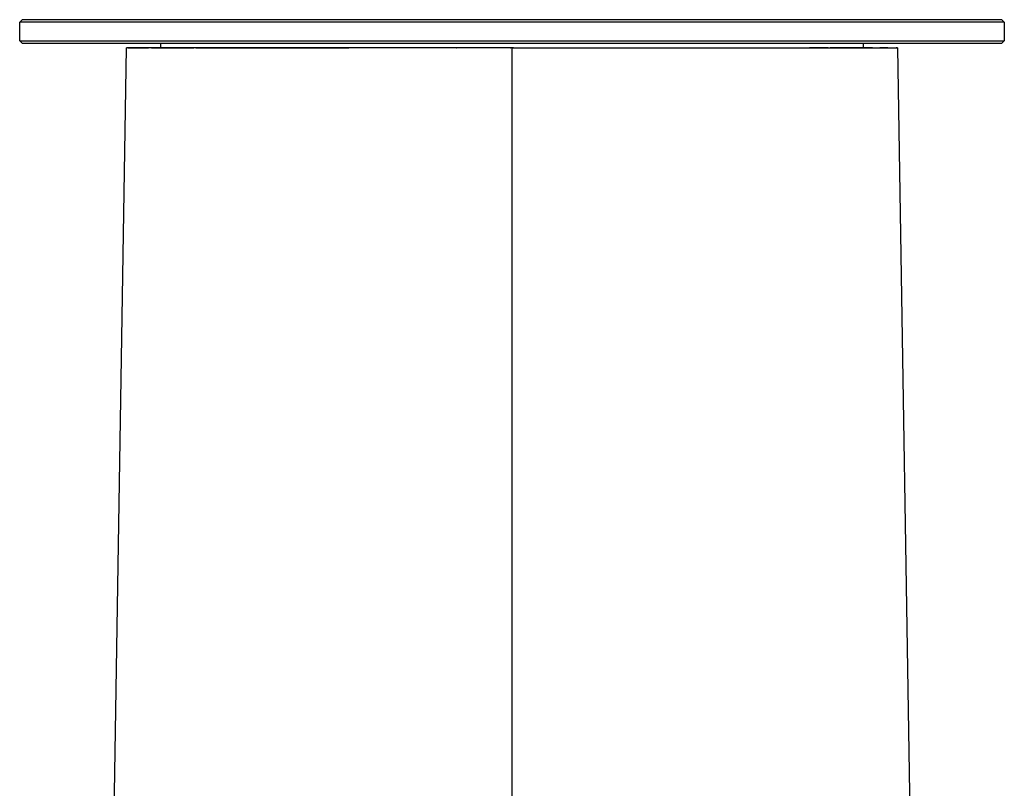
# Model space of a CAD drawing. Header units: millimetres. Extents: x 5000 to 6174, y 0 to 1267.
# Tile 6 of 6: x 5754 to 6174, y 939 to 1267. Entities that reach past the tile are written whole.
import ezdxf

# ---------------------------------------------------------------- set-up
doc = ezdxf.new("R2010")
doc.units = ezdxf.units.MM
doc.layers.add('Make2D$Sichtbar$Kurven', color=18, linetype='Continuous', true_color=0x000000)

msp = doc.modelspace()

# ---------------------------------------------------------------- linework, layer by layer
at = {"layer": 'Make2D$Sichtbar$Kurven', "color": 18, "lineweight": -3, "true_color": 0x000000}
for points in [[(5754.35, 1265.88), (5755.35, 1266.88)], [(5964.35, 1265.88), (5754.35, 1265.88), (5754.35, 1265.88)], [(5754.35, 1257.88), (5754.35, 1265.88)], [(5964.35, 1266.88), (5755.35, 1266.88), (5755.35, 1266.88)], [(6173.35, 1266.88), (5964.35, 1266.88)], [(6174.35, 1265.88), (5964.35, 1265.88)], [(6173.35, 1266.88), (6174.35, 1265.88)], [(6174.35, 1265.88), (6174.35, 1257.88)], [(5754.35, 1257.88), (5964.35, 1257.88)], [(5755.35, 1256.88), (5754.35, 1257.88)], [(5755.35, 1256.88), (5964.35, 1256.88)], [(5814.35, 1256.88), (5814.35, 1254.88)], [(5964.35, 1257.88), (6174.35, 1257.88), (6174.35, 1257.88)], [(5964.35, 1256.88), (6173.35, 1256.88), (6173.35, 1256.88)], [(6114.35, 1254.88), (6114.35, 1256.88)], [(6174.35, 1257.88), (6173.35, 1256.88)], [(5789.73, 618.88), (5799.85, 1254.88)], [(5800.01, 1254.88), (5800.01, 1254.88), (5799.88, 1254.88), (5799.88, 1254.88), (5799.87, 1254.88), (5799.87, 1254.88), (5799.86, 1254.88), (5799.86, 1254.88), (5799.85, 1254.88)], [(5803.74, 1254.88), (5803.74, 1254.88), (5803.73, 1254.88), (5799.85, 1254.88)], [(5800.45, 1254.87), (5800.01, 1254.88)], [(5800.45, 1254.87), (5800.45, 1254.87), (5800.45, 1254.87), (5800.45, 1254.87), (5800.45, 1254.87), (5800.45, 1254.87), (5800.45, 1254.87), (5800.45, 1254.87), (5800.45, 1254.87), (5800.45, 1254.87), (5800.45, 1254.87), (5800.45, 1254.87), (5800.45, 1254.87), (5800.45, 1254.87), (5800.45, 1254.87), (5800.45, 1254.87), (5800.45, 1254.87), (5800.45, 1254.87), (5800.45, 1254.87), (5800.45, 1254.87), (5800.45, 1254.87), (5800.45, 1254.87), (5800.45, 1254.87), (5800.45, 1254.87), (5800.45, 1254.87), (5800.45, 1254.87), (5800.45, 1254.87), (5800.45, 1254.87), (5800.45, 1254.87), (5800.45, 1254.87), (5800.45, 1254.87), (5800.45, 1254.87), (5800.45, 1254.87), (5800.45, 1254.87), (5800.45, 1254.87), (5800.45, 1254.87), (5800.45, 1254.87), (5800.45, 1254.87), (5800.45, 1254.87), (5800.45, 1254.87), (5800.45, 1254.87), (5800.45, 1254.87), (5800.45, 1254.87), (5800.45, 1254.87), (5800.45, 1254.87), (5800.45, 1254.87), (5800.45, 1254.87), (5800.45, 1254.87), (5800.45, 1254.87), (5800.45, 1254.87), (5800.45, 1254.87), (5800.45, 1254.87), (5800.45, 1254.87), (5800.45, 1254.87), (5800.45, 1254.87), (5800.45, 1254.87), (5800.45, 1254.87), (5800.45, 1254.87), (5800.45, 1254.87), (5800.45, 1254.87), (5800.45, 1254.87), (5800.45, 1254.87), (5800.45, 1254.87), (5800.45, 1254.87), (5800.45, 1254.87), (5800.45, 1254.87), (5800.45, 1254.87), (5800.45, 1254.87), (5800.45, 1254.87), (5800.45, 1254.87), (5800.45, 1254.87), (5800.45, 1254.87), (5800.45, 1254.87), (5800.45, 1254.87), (5800.45, 1254.87), (5800.45, 1254.87)], [(5800.45, 1254.87), (5800.45, 1254.87), (5800.45, 1254.87), (5800.45, 1254.87), (5800.45, 1254.87), (5800.45, 1254.87), (5800.45, 1254.87), (5800.45, 1254.87), (5800.45, 1254.87), (5800.45, 1254.87), (5800.45, 1254.87), (5800.45, 1254.87), (5800.45, 1254.87), (5800.45, 1254.87), (5800.45, 1254.87), (5800.45, 1254.87), (5800.45, 1254.87), (5800.45, 1254.87), (5800.45, 1254.87)], [(5804.33, 1254.86), (5800.57, 1254.87), (5800.52, 1254.87), (5800.48, 1254.87), (5800.45, 1254.87)], [(5800.45, 1254.87), (5800.45, 1254.87), (5800.45, 1254.87), (5800.45, 1254.87), (5800.45, 1254.87), (5800.45, 1254.87), (5800.48, 1254.87), (5800.52, 1254.87), (5800.57, 1254.87), (5800.72, 1254.87), (5803.68, 1254.87), (5803.79, 1254.87), (5804.28, 1254.87), (5804.33, 1254.87), (5804.33, 1254.87), (5804.33, 1254.87), (5804.34, 1254.87), (5804.34, 1254.87), (5804.34, 1254.87), (5804.34, 1254.87), (5804.34, 1254.87), (5804.34, 1254.87), (5804.34, 1254.87), (5804.34, 1254.87), (5804.34, 1254.87), (5804.34, 1254.87), (5804.34, 1254.87), (5804.34, 1254.87), (5804.34, 1254.87), (5804.34, 1254.87), (5804.34, 1254.87), (5804.34, 1254.87), (5804.34, 1254.87), (5804.34, 1254.87), (5804.34, 1254.87), (5804.34, 1254.87), (5804.34, 1254.87), (5804.34, 1254.87), (5804.34, 1254.87), (5804.34, 1254.87), (5804.34, 1254.87), (5804.34, 1254.87), (5804.34, 1254.87), (5804.34, 1254.87), (5804.34, 1254.87), (5804.34, 1254.87), (5804.34, 1254.87), (5804.34, 1254.87), (5804.34, 1254.87), (5804.34, 1254.87), (5804.34, 1254.87), (5804.34, 1254.87), (5804.34, 1254.87), (5804.34, 1254.87), (5804.34, 1254.87), (5804.34, 1254.87)], [(5803.79, 1254.88), (5803.79, 1254.88), (5803.75, 1254.88), (5803.74, 1254.88), (5803.74, 1254.88)], [(5803.78, 1254.88), (5803.78, 1254.88), (5803.78, 1254.88), (5804.33, 1254.86)], [(5803.79, 1254.88), (5803.8, 1254.88)], [(5803.79, 1254.88), (5803.79, 1254.88)], [(5803.79, 1254.88), (5803.79, 1254.88)], [(5803.8, 1254.88), (5803.81, 1254.88)], [(5809.33, 1254.88), (5803.8, 1254.88)], [(5803.85, 1254.88), (5803.86, 1254.88), (5803.91, 1254.88), (5803.93, 1254.88), (5803.94, 1254.88), (5803.94, 1254.88)], [(5803.94, 1254.88), (5803.94, 1254.88), (5803.88, 1254.88)], [(5804.34, 1254.86), (5803.94, 1254.87)], [(5803.95, 1254.88), (5804.15, 1254.88), (5804.19, 1254.88), (5804.37, 1254.88)], [(5803.95, 1254.88), (5809.33, 1254.88)], [(5804.33, 1254.86), (5804.33, 1254.86), (5804.33, 1254.86), (5804.33, 1254.86), (5804.33, 1254.86), (5804.33, 1254.86), (5804.33, 1254.86), (5804.33, 1254.86), (5804.33, 1254.86), (5804.33, 1254.86), (5804.33, 1254.86), (5804.33, 1254.86), (5804.33, 1254.86), (5804.33, 1254.86), (5804.33, 1254.86), (5804.33, 1254.86), (5804.33, 1254.86), (5804.33, 1254.86), (5804.33, 1254.86), (5804.33, 1254.86), (5804.33, 1254.86), (5804.33, 1254.86), (5804.33, 1254.86), (5804.33, 1254.86), (5804.33, 1254.86), (5804.33, 1254.86), (5804.33, 1254.86), (5804.33, 1254.86), (5804.33, 1254.86), (5804.33, 1254.86), (5804.33, 1254.86), (5804.33, 1254.86), (5804.33, 1254.86), (5804.33, 1254.86), (5804.33, 1254.86), (5804.33, 1254.86), (5804.33, 1254.86), (5804.33, 1254.86), (5804.33, 1254.86), (5804.33, 1254.86), (5804.33, 1254.86), (5804.33, 1254.86), (5804.33, 1254.86), (5804.33, 1254.86), (5804.33, 1254.86), (5804.33, 1254.86), (5804.33, 1254.86), (5804.33, 1254.86), (5804.33, 1254.86), (5804.33, 1254.86), (5804.33, 1254.86), (5804.33, 1254.86), (5804.33, 1254.86), (5804.33, 1254.86), (5804.33, 1254.86), (5804.33, 1254.86), (5804.33, 1254.86), (5804.33, 1254.86), (5804.33, 1254.86), (5804.33, 1254.86), (5804.33, 1254.86), (5804.33, 1254.86), (5804.33, 1254.86), (5804.33, 1254.86), (5804.33, 1254.86), (5804.33, 1254.86), (5804.33, 1254.86), (5804.33, 1254.86), (5804.33, 1254.86), (5804.33, 1254.86), (5804.33, 1254.86), (5804.33, 1254.86), (5804.33, 1254.86), (5804.33, 1254.86), (5804.33, 1254.86), (5804.33, 1254.86), (5804.33, 1254.86), (5804.33, 1254.86), (5804.33, 1254.86), (5804.33, 1254.86), (5804.33, 1254.86), (5804.33, 1254.86), (5804.33, 1254.86), (5804.33, 1254.86), (5804.33, 1254.86), (5804.33, 1254.86), (5804.33, 1254.86), (5804.33, 1254.86), (5804.33, 1254.86)], [(5804.34, 1254.86), (5804.34, 1254.86), (5804.34, 1254.86), (5804.33, 1254.86), (5804.33, 1254.86), (5804.33, 1254.86), (5804.33, 1254.86), (5804.33, 1254.86), (5804.33, 1254.86)], [(5804.34, 1254.88), (5804.34, 1254.88), (5804.34, 1254.88), (5804.34, 1254.88), (5804.34, 1254.88), (5804.34, 1254.88), (5804.34, 1254.88), (5804.34, 1254.88), (5804.34, 1254.88), (5804.35, 1254.88), (5804.35, 1254.88), (5804.36, 1254.88)], [(5804.34, 1254.86), (5804.34, 1254.86), (5804.34, 1254.86)], [(5811.8, 1254.85), (5811.69, 1254.85), (5811.54, 1254.85), (5810.75, 1254.85), (5810.32, 1254.85), (5804.38, 1254.86), (5804.35, 1254.86), (5804.34, 1254.86), (5804.34, 1254.86)], [(5804.34, 1254.86), (5804.34, 1254.86), (5804.34, 1254.86), (5804.34, 1254.86), (5804.34, 1254.86), (5804.34, 1254.86), (5804.34, 1254.86), (5804.34, 1254.86), (5804.34, 1254.86), (5804.34, 1254.86), (5804.34, 1254.86), (5804.34, 1254.86), (5804.34, 1254.86), (5804.34, 1254.86), (5804.34, 1254.86), (5804.34, 1254.86), (5804.34, 1254.86), (5804.34, 1254.86), (5804.34, 1254.86), (5804.34, 1254.86), (5804.34, 1254.86), (5804.34, 1254.86), (5804.34, 1254.86), (5804.34, 1254.86), (5804.34, 1254.86), (5804.34, 1254.86), (5804.34, 1254.86), (5804.34, 1254.86), (5804.34, 1254.86), (5804.34, 1254.86), (5804.34, 1254.86), (5804.34, 1254.86), (5804.34, 1254.86), (5804.34, 1254.86), (5804.34, 1254.86)], [(5804.36, 1254.88), (5804.36, 1254.88), (5804.35, 1254.88), (5804.35, 1254.88), (5804.35, 1254.88), (5804.35, 1254.88), (5804.35, 1254.88), (5804.35, 1254.88), (5804.35, 1254.88), (5804.35, 1254.88), (5804.35, 1254.88), (5804.35, 1254.88), (5804.35, 1254.88), (5804.35, 1254.88), (5804.35, 1254.88), (5804.35, 1254.88), (5804.35, 1254.88), (5804.35, 1254.88), (5804.35, 1254.88), (5804.35, 1254.88), (5804.35, 1254.88), (5804.35, 1254.88), (5804.35, 1254.88), (5804.35, 1254.88), (5804.35, 1254.88), (5804.35, 1254.88), (5804.35, 1254.88), (5804.35, 1254.88), (5804.35, 1254.88), (5804.35, 1254.88), (5804.35, 1254.88), (5804.35, 1254.88), (5804.35, 1254.88), (5804.35, 1254.88), (5804.35, 1254.88), (5804.35, 1254.88), (5804.35, 1254.88), (5804.35, 1254.88), (5804.35, 1254.88), (5804.35, 1254.88), (5804.35, 1254.88), (5804.35, 1254.88), (5804.35, 1254.88), (5804.35, 1254.88), (5804.35, 1254.88), (5804.35, 1254.88), (5804.35, 1254.88), (5804.35, 1254.88), (5804.35, 1254.88), (5804.35, 1254.88), (5804.35, 1254.88), (5804.35, 1254.88), (5804.35, 1254.88), (5804.35, 1254.88), (5804.35, 1254.88), (5804.35, 1254.88), (5804.35, 1254.88), (5804.35, 1254.88), (5804.35, 1254.88), (5804.35, 1254.88), (5804.35, 1254.88), (5804.35, 1254.88), (5804.35, 1254.88), (5804.35, 1254.88), (5804.35, 1254.88), (5804.35, 1254.88), (5804.35, 1254.88), (5804.35, 1254.88), (5804.35, 1254.88), (5804.35, 1254.88), (5804.35, 1254.88), (5804.35, 1254.88), (5804.35, 1254.88), (5804.35, 1254.88), (5804.35, 1254.88), (5804.35, 1254.88), (5804.35, 1254.88), (5804.35, 1254.88), (5804.35, 1254.88), (5804.35, 1254.88), (5804.35, 1254.88), (5804.35, 1254.88), (5804.35, 1254.88), (5804.35, 1254.88), (5804.35, 1254.88), (5804.35, 1254.88), (5804.35, 1254.88), (5804.35, 1254.88), (5804.35, 1254.88), (5804.35, 1254.88), (5804.35, 1254.88), (5804.35, 1254.88)], [(5804.37, 1254.88), (5804.46, 1254.88), (5804.78, 1254.88), (5807.4, 1254.88), (5807.4, 1254.88)], [(5810.04, 1254.88), (5809.33, 1254.88)], [(5822.57, 1254.88), (5822.57, 1254.88), (5822.55, 1254.88), (5810.04, 1254.88)], [(5810.59, 1254.88), (5822.45, 1254.88), (5822.73, 1254.88), (5823.12, 1254.88), (5823.12, 1254.88), (5823.12, 1254.88), (5823.12, 1254.88), (5823.12, 1254.88), (5823.12, 1254.88), (5823.12, 1254.88), (5823.12, 1254.88), (5823.12, 1254.88), (5823.12, 1254.88), (5823.12, 1254.88), (5823.12, 1254.88), (5823.12, 1254.88), (5823.12, 1254.88), (5823.12, 1254.88), (5823.12, 1254.88), (5823.12, 1254.88), (5823.12, 1254.88), (5823.12, 1254.88), (5823.12, 1254.88), (5823.12, 1254.88), (5823.12, 1254.88), (5823.12, 1254.88), (5823.12, 1254.88), (5823.12, 1254.88), (5823.12, 1254.88), (5823.12, 1254.88), (5823.12, 1254.88), (5823.12, 1254.88), (5823.12, 1254.88), (5823.12, 1254.88), (5823.12, 1254.88), (5823.12, 1254.88), (5823.12, 1254.88), (5823.12, 1254.88), (5823.12, 1254.88), (5823.12, 1254.88), (5823.12, 1254.88), (5823.12, 1254.88), (5823.12, 1254.88), (5823.12, 1254.88), (5823.12, 1254.88), (5823.12, 1254.88), (5823.12, 1254.88), (5823.12, 1254.88), (5823.12, 1254.88), (5823.12, 1254.88), (5823.12, 1254.88), (5823.12, 1254.88), (5823.12, 1254.88), (5823.12, 1254.88), (5823.12, 1254.88), (5823.12, 1254.88), (5823.12, 1254.88), (5823.12, 1254.88), (5823.12, 1254.88), (5823.12, 1254.88), (5823.12, 1254.88), (5823.12, 1254.88), (5823.12, 1254.88), (5823.12, 1254.88), (5823.12, 1254.88), (5823.12, 1254.88), (5823.12, 1254.88), (5823.12, 1254.88), (5823.12, 1254.88), (5823.12, 1254.88), (5823.12, 1254.88), (5823.12, 1254.88), (5823.12, 1254.88), (5823.12, 1254.88), (5823.12, 1254.88), (5823.12, 1254.88), (5823.12, 1254.88), (5823.12, 1254.88), (5823.12, 1254.88), (5823.12, 1254.88), (5823.12, 1254.88), (5823.12, 1254.88), (5823.12, 1254.88), (5823.12, 1254.88), (5823.12, 1254.88), (5823.12, 1254.88), (5823.12, 1254.88), (5823.12, 1254.88), (5823.12, 1254.88), (5823.12, 1254.88), (5823.12, 1254.88), (5823.12, 1254.88), (5823.12, 1254.88), (5823.12, 1254.88), (5823.12, 1254.88), (5823.12, 1254.88), (5823.12, 1254.88), (5823.12, 1254.88), (5823.12, 1254.88), (5823.12, 1254.88), (5823.12, 1254.88), (5823.12, 1254.88), (5823.12, 1254.88), (5823.12, 1254.88), (5823.12, 1254.88)], [(5811.43, 1254.88), (5811.43, 1254.88), (5811.45, 1254.88)], [(5811.47, 1254.88), (5811.96, 1254.85)], [(5811.54, 1254.88), (5811.55, 1254.88), (5811.55, 1254.88), (5811.59, 1254.87)], [(5811.7, 1254.86), (5811.54, 1254.87)], [(5811.63, 1254.87), (5811.62, 1254.87), (5811.62, 1254.87), (5811.59, 1254.87)], [(5811.8, 1254.85), (5811.7, 1254.86)], [(5811.96, 1254.85), (5811.96, 1254.85), (5811.96, 1254.85), (5811.96, 1254.85), (5811.96, 1254.85), (5811.96, 1254.85), (5811.96, 1254.85), (5811.96, 1254.85), (5811.96, 1254.85), (5811.96, 1254.85), (5811.96, 1254.85), (5811.96, 1254.85), (5811.96, 1254.85), (5811.96, 1254.85), (5811.96, 1254.85), (5811.96, 1254.85), (5811.96, 1254.85), (5811.96, 1254.85), (5811.96, 1254.85), (5811.96, 1254.85), (5811.96, 1254.85), (5811.96, 1254.85), (5811.96, 1254.85), (5811.96, 1254.85), (5811.96, 1254.85), (5811.96, 1254.85), (5811.96, 1254.85), (5811.96, 1254.85), (5811.96, 1254.85), (5811.96, 1254.85), (5811.96, 1254.85), (5811.96, 1254.85), (5811.96, 1254.85), (5811.96, 1254.85), (5811.96, 1254.85), (5811.96, 1254.85), (5811.96, 1254.85), (5811.96, 1254.85), (5811.96, 1254.85), (5811.96, 1254.85), (5811.96, 1254.85), (5811.96, 1254.85), (5811.96, 1254.85), (5811.96, 1254.85), (5811.96, 1254.85), (5811.96, 1254.85), (5811.96, 1254.85), (5811.96, 1254.85), (5811.96, 1254.85), (5811.96, 1254.85), (5811.96, 1254.85), (5811.96, 1254.85), (5811.96, 1254.85), (5811.96, 1254.85), (5811.96, 1254.85), (5811.96, 1254.85), (5811.96, 1254.85), (5811.96, 1254.85), (5811.96, 1254.85), (5811.96, 1254.85), (5811.96, 1254.85), (5811.96, 1254.85), (5811.96, 1254.85), (5811.96, 1254.85), (5811.96, 1254.85), (5811.96, 1254.85), (5811.96, 1254.85), (5811.96, 1254.85), (5811.96, 1254.85), (5811.96, 1254.85), (5811.96, 1254.85), (5811.96, 1254.85), (5811.96, 1254.85), (5811.96, 1254.85), (5811.96, 1254.85), (5811.96, 1254.85), (5811.96, 1254.85), (5811.96, 1254.85), (5811.96, 1254.85), (5811.96, 1254.85), (5811.96, 1254.85), (5811.96, 1254.85), (5811.96, 1254.85), (5811.96, 1254.85), (5811.96, 1254.85), (5811.96, 1254.85), (5811.96, 1254.85), (5811.96, 1254.85), (5811.96, 1254.85), (5811.96, 1254.85), (5811.96, 1254.85), (5811.96, 1254.85), (5811.96, 1254.85), (5811.96, 1254.85), (5811.96, 1254.85), (5811.96, 1254.85), (5811.96, 1254.85), (5811.96, 1254.85), (5811.96, 1254.85), (5811.96, 1254.85), (5811.96, 1254.85), (5811.96, 1254.85), (5811.96, 1254.85), (5811.96, 1254.85), (5811.96, 1254.85)], [(5822.6, 1254.88), (5822.6, 1254.88), (5822.58, 1254.88), (5822.58, 1254.88), (5822.57, 1254.88)], [(5822.57, 1254.88), (5822.57, 1254.88)], [(5822.57, 1254.88), (5822.57, 1254.88)], [(5822.6, 1254.88), (5822.6, 1254.88)], [(5828.59, 1254.88), (5822.66, 1254.88), (5822.66, 1254.88), (5822.65, 1254.88), (5822.65, 1254.88), (5822.62, 1254.88), (5822.6, 1254.88)], [(5822.7, 1254.88), (5823.15, 1254.89)], [(5823.12, 1254.88), (5823.13, 1254.88), (5823.14, 1254.88), (5823.15, 1254.89)], [(5823.15, 1254.89), (5828.59, 1254.88)], [(5823.15, 1254.89), (5823.15, 1254.89), (5823.15, 1254.89), (5823.15, 1254.89), (5823.15, 1254.89), (5823.15, 1254.89), (5823.15, 1254.89), (5823.15, 1254.89), (5823.15, 1254.89), (5823.15, 1254.89), (5823.15, 1254.89), (5823.15, 1254.89), (5823.15, 1254.89), (5823.15, 1254.89), (5823.15, 1254.89), (5823.15, 1254.89), (5823.15, 1254.89), (5823.15, 1254.89), (5823.15, 1254.89), (5823.15, 1254.89), (5823.15, 1254.89), (5823.15, 1254.89), (5823.15, 1254.89), (5823.15, 1254.89), (5823.15, 1254.89), (5823.15, 1254.89), (5823.15, 1254.89), (5823.15, 1254.89), (5823.15, 1254.89), (5823.15, 1254.89), (5823.15, 1254.89), (5823.15, 1254.89), (5823.15, 1254.89), (5823.15, 1254.89), (5823.15, 1254.89), (5823.15, 1254.89), (5823.15, 1254.89), (5823.15, 1254.89), (5823.15, 1254.89), (5823.15, 1254.89), (5823.15, 1254.89), (5823.15, 1254.89), (5823.15, 1254.89), (5823.15, 1254.89), (5823.15, 1254.89), (5823.15, 1254.89), (5823.15, 1254.89), (5823.15, 1254.89), (5823.15, 1254.89), (5823.15, 1254.89), (5823.15, 1254.89), (5823.15, 1254.89), (5823.15, 1254.89), (5823.15, 1254.89), (5823.15, 1254.89), (5823.15, 1254.89), (5823.15, 1254.89), (5823.15, 1254.89), (5823.15, 1254.89), (5823.15, 1254.89), (5823.15, 1254.89), (5823.15, 1254.89), (5823.15, 1254.89), (5823.15, 1254.89), (5823.15, 1254.89), (5823.15, 1254.89), (5823.15, 1254.89), (5823.15, 1254.89), (5823.15, 1254.89), (5823.15, 1254.89), (5823.15, 1254.89), (5823.15, 1254.89), (5823.15, 1254.89), (5823.15, 1254.89), (5823.15, 1254.89), (5823.15, 1254.89), (5823.15, 1254.89), (5823.15, 1254.89), (5823.15, 1254.89), (5823.15, 1254.89), (5823.15, 1254.89), (5823.15, 1254.89), (5823.15, 1254.89), (5823.15, 1254.89), (5823.15, 1254.89), (5823.15, 1254.89), (5823.15, 1254.89), (5823.15, 1254.89), (5823.15, 1254.89), (5823.15, 1254.89), (5823.15, 1254.89), (5823.15, 1254.89), (5823.15, 1254.89), (5823.15, 1254.89), (5823.15, 1254.89), (5823.15, 1254.89), (5823.15, 1254.89), (5823.15, 1254.89), (5823.15, 1254.89), (5823.15, 1254.89), (5823.15, 1254.89), (5823.15, 1254.89), (5823.15, 1254.89), (5823.15, 1254.89)], [(5964.35, 1254.88), (5940.54, 1254.88), (5940.53, 1254.88), (5940.42, 1254.88), (5940.41, 1254.88), (5940.41, 1254.88), (5894.63, 1254.88), (5894.63, 1254.88), (5894.62, 1254.88), (5894.59, 1254.88), (5894.45, 1254.88), (5894.44, 1254.88), (5894.4, 1254.88), (5854.08, 1254.88), (5854.08, 1254.88), (5854.07, 1254.88), (5854.06, 1254.88), (5853.97, 1254.88), (5853.96, 1254.88), (5853.96, 1254.88), (5836.99, 1254.88), (5836.98, 1254.88), (5836.98, 1254.88), (5836.97, 1254.88), (5836.97, 1254.88), (5836.96, 1254.88), (5836.91, 1254.88), (5836.91, 1254.88), (5836.91, 1254.88), (5836.9, 1254.88), (5828.59, 1254.88)], [(5829.51, 1254.88), (5837.28, 1254.87), (5837.38, 1254.87), (5837.38, 1254.87)], [(5836.98, 1254.87), (5836.99, 1254.87)], [(5836.99, 1254.87), (5836.99, 1254.87)], [(5837.02, 1254.87), (5837.05, 1254.86)], [(5837.24, 1254.84), (5837.1, 1254.86), (5837.1, 1254.86), (5837.06, 1254.86)], [(5837.15, 1254.86), (5837.16, 1254.86), (5837.16, 1254.86), (5837.26, 1254.85)], [(5837.38, 1254.87), (5837.38, 1254.87), (5837.38, 1254.87), (5837.38, 1254.87), (5837.38, 1254.87), (5837.38, 1254.87), (5837.38, 1254.87), (5837.38, 1254.87), (5837.38, 1254.87), (5837.38, 1254.87), (5837.38, 1254.87), (5837.38, 1254.87), (5837.38, 1254.87), (5837.38, 1254.87), (5837.38, 1254.87), (5837.38, 1254.87), (5837.38, 1254.87), (5837.38, 1254.87), (5837.38, 1254.87), (5837.38, 1254.87), (5837.38, 1254.87), (5837.38, 1254.87), (5837.38, 1254.87), (5837.38, 1254.87), (5837.38, 1254.87), (5837.38, 1254.87), (5837.38, 1254.87), (5837.38, 1254.87), (5837.38, 1254.87), (5837.38, 1254.87), (5837.38, 1254.87), (5837.38, 1254.87), (5837.38, 1254.87), (5837.38, 1254.87), (5837.38, 1254.87), (5837.38, 1254.87), (5837.38, 1254.87), (5837.38, 1254.87), (5837.38, 1254.87), (5837.38, 1254.87), (5837.38, 1254.87), (5837.38, 1254.87), (5837.38, 1254.87)], [(5837.38, 1254.87), (5837.41, 1254.87)], [(5837.41, 1254.87), (5837.58, 1254.87), (5837.97, 1254.87), (5854.15, 1254.86), (5854.34, 1254.86), (5854.36, 1254.86)], [(5854.06, 1254.88), (5854.06, 1254.88)], [(5854.14, 1254.87), (5854.08, 1254.88)], [(5854.15, 1254.87), (5854.15, 1254.87)], [(5854.16, 1254.87), (5854.16, 1254.87), (5854.19, 1254.87), (5854.35, 1254.86)], [(5854.17, 1254.88), (5854.3, 1254.87), (5854.34, 1254.87), (5854.41, 1254.86)], [(5854.39, 1254.86), (5854.37, 1254.86)], [(5854.41, 1254.86), (5854.66, 1254.86), (5855.38, 1254.86), (5855.67, 1254.86), (5856.01, 1254.86), (5893.41, 1254.85), (5893.73, 1254.85), (5893.99, 1254.85), (5894.6, 1254.85), (5894.72, 1254.85), (5894.75, 1254.85)], [(5894.77, 1254.86), (5894.73, 1254.87)], [(5894.75, 1254.85), (5894.81, 1254.86)], [(5894.75, 1254.85), (5894.75, 1254.85), (5894.75, 1254.85), (5894.75, 1254.85), (5894.75, 1254.85), (5894.75, 1254.85), (5894.75, 1254.85), (5894.75, 1254.85), (5894.75, 1254.85)], [(5894.77, 1254.86), (5894.82, 1254.86)], [(5894.81, 1254.86), (5894.81, 1254.86)], [(5894.82, 1254.86), (5894.82, 1254.86)], [(5940.48, 1254.87), (5940.56, 1254.85), (5940.56, 1254.85)], [(5940.56, 1254.85), (5940.61, 1254.85)], [(5940.58, 1254.87), (5940.6, 1254.86)], [(5940.61, 1254.85), (5940.61, 1254.85), (5940.61, 1254.85), (5940.61, 1254.85), (5940.61, 1254.85), (5940.61, 1254.85), (5940.61, 1254.85), (5940.61, 1254.85), (5940.61, 1254.85), (5940.61, 1254.85), (5940.61, 1254.85), (5940.61, 1254.85), (5940.61, 1254.85), (5940.61, 1254.85), (5940.61, 1254.85), (5940.61, 1254.85), (5940.61, 1254.85), (5940.61, 1254.85), (5940.61, 1254.85), (5940.61, 1254.85), (5940.61, 1254.85), (5940.61, 1254.85), (5940.61, 1254.85), (5940.61, 1254.85), (5940.61, 1254.85), (5940.61, 1254.85), (5940.61, 1254.85), (5940.61, 1254.85), (5940.61, 1254.85), (5940.61, 1254.85), (5940.61, 1254.85), (5940.61, 1254.85), (5940.61, 1254.85), (5940.61, 1254.85), (5940.61, 1254.85), (5940.61, 1254.85), (5940.61, 1254.85), (5940.61, 1254.85), (5940.61, 1254.85), (5940.61, 1254.85), (5940.61, 1254.85), (5940.61, 1254.85), (5940.61, 1254.85), (5940.61, 1254.85), (5940.61, 1254.85), (5940.61, 1254.85), (5940.61, 1254.85), (5940.61, 1254.85), (5940.61, 1254.85), (5940.61, 1254.85), (5940.61, 1254.85), (5940.61, 1254.85), (5940.61, 1254.85), (5940.61, 1254.85)], [(5940.61, 1254.85), (5940.61, 1254.85), (5940.61, 1254.85), (5940.61, 1254.85), (5940.61, 1254.85), (5940.61, 1254.85), (5940.61, 1254.85), (5940.61, 1254.85), (5940.61, 1254.85), (5940.61, 1254.85), (5940.61, 1254.85), (5940.61, 1254.85), (5940.61, 1254.85), (5940.61, 1254.85), (5940.61, 1254.85), (5940.61, 1254.85), (5940.61, 1254.85), (5940.61, 1254.85), (5940.61, 1254.85), (5940.61, 1254.85), (5940.61, 1254.85), (5940.61, 1254.85), (5940.61, 1254.85), (5940.61, 1254.85), (5940.61, 1254.85), (5940.61, 1254.85), (5940.61, 1254.85), (5940.61, 1254.85), (5940.61, 1254.85), (5940.61, 1254.85), (5940.61, 1254.85), (5940.61, 1254.85), (5940.61, 1254.85), (5940.61, 1254.85), (5940.61, 1254.85), (5940.61, 1254.85)], [(5963.59, 1254.85), (5963.59, 1254.85), (5963.6, 1254.85), (5963.6, 1254.85), (5963.6, 1254.85), (5963.6, 1254.85), (5963.6, 1254.85), (5963.6, 1254.85), (5963.6, 1254.85), (5963.6, 1254.85), (5963.6, 1254.85), (5963.6, 1254.85), (5963.6, 1254.85), (5963.6, 1254.85), (5963.6, 1254.85), (5963.61, 1254.85), (5963.61, 1254.85), (5963.61, 1254.85), (5963.61, 1254.85), (5963.61, 1254.85), (5963.61, 1254.85), (5963.61, 1254.85), (5963.61, 1254.85), (5963.61, 1254.85), (5963.62, 1254.85), (5963.62, 1254.85), (5963.67, 1254.86), (5963.69, 1254.86), (5963.7, 1254.86), (5963.71, 1254.87), (5963.72, 1254.87), (5963.72, 1254.87), (5963.73, 1254.87), (5963.73, 1254.87), (5963.73, 1254.87), (5963.73, 1254.87), (5963.74, 1254.87), (5963.74, 1254.87), (5963.74, 1254.87), (5963.74, 1254.87), (5963.74, 1254.87), (5963.74, 1254.88), (5963.74, 1254.88), (5963.74, 1254.88), (5963.75, 1254.88), (5963.75, 1254.88), (5963.75, 1254.88), (5963.75, 1254.88), (5963.75, 1254.88), (5963.75, 1254.88), (5963.75, 1254.88), (5963.75, 1254.88), (5963.75, 1254.88), (5963.75, 1254.88), (5963.75, 1254.88), (5963.75, 1254.88), (5963.75, 1254.88), (5963.75, 1254.88), (5963.75, 1254.88), (5963.75, 1254.88), (5963.75, 1254.88), (5963.75, 1254.88), (5963.75, 1254.88), (5963.75, 1254.88), (5963.75, 1254.88), (5963.75, 1254.88), (5963.75, 1254.88), (5963.75, 1254.88), (5963.75, 1254.88), (5963.75, 1254.88), (5963.75, 1254.88), (5963.75, 1254.88), (5963.75, 1254.88), (5963.75, 1254.88), (5963.75, 1254.88), (5963.75, 1254.88), (5963.75, 1254.88), (5963.75, 1254.88), (5963.75, 1254.88), (5963.75, 1254.88), (5963.75, 1254.88), (5963.75, 1254.88), (5963.75, 1254.88), (5963.75, 1254.88), (5963.75, 1254.88)], [(5963.7, 1254.86), (5963.7, 1254.86), (5963.7, 1254.86), (5963.7, 1254.86), (5963.7, 1254.86), (5963.69, 1254.86), (5963.65, 1254.85), (5963.59, 1254.85)], [(5964.35, 1254.88), (5964.29, 1254.88), (5964.22, 1254.88), (5964.13, 1254.87), (5964.03, 1254.86), (5963.93, 1254.85), (5963.82, 1254.83), (5963.72, 1254.82), (5963.64, 1254.8), (5963.64, 1254.8), (5963.64, 1254.8), (5963.64, 1254.8), (5963.64, 1254.8), (5963.64, 1254.8), (5963.64, 1254.8), (5963.64, 1254.8)], [(5964.35, 1254.88), (5964.13, 1254.88), (5963.75, 1254.86), (5963.7, 1254.86)], [(5963.7, 1254.86), (5963.7, 1254.86), (5963.7, 1254.86), (5963.7, 1254.86), (5963.7, 1254.86), (5963.7, 1254.86)], [(5963.75, 1254.88), (5963.75, 1254.88), (5963.75, 1254.88), (5963.75, 1254.88), (5963.75, 1254.88), (5963.75, 1254.88), (5963.75, 1254.87), (5963.75, 1254.87), (5963.75, 1254.87), (5963.75, 1254.87), (5963.75, 1254.87), (5963.75, 1254.87), (5963.75, 1254.87), (5963.75, 1254.87), (5963.75, 1254.86), (5963.74, 1254.86), (5963.74, 1254.86)], [(5964.35, 1254.88), (5964.35, 618.88)], [(5964.35, 1254.88), (5964.35, 1254.88), (5964.35, 1254.88), (5964.35, 1254.88), (5964.35, 1254.88), (5964.35, 1254.88)], [(5964.35, 1254.88), (5988.16, 1254.88), (5988.17, 1254.88), (5988.28, 1254.88), (5988.29, 1254.88), (5988.29, 1254.88), (6034.07, 1254.88), (6034.07, 1254.88), (6034.08, 1254.88), (6034.11, 1254.88), (6034.25, 1254.88), (6034.26, 1254.88), (6034.3, 1254.88), (6074.62, 1254.88), (6074.62, 1254.88), (6074.63, 1254.88), (6074.64, 1254.88), (6074.73, 1254.88), (6074.74, 1254.88), (6074.74, 1254.88), (6091.71, 1254.88), (6091.72, 1254.88), (6091.72, 1254.88), (6091.73, 1254.88), (6091.73, 1254.88), (6091.74, 1254.88), (6091.79, 1254.88), (6091.79, 1254.88), (6091.79, 1254.88), (6091.8, 1254.88), (6100.11, 1254.88)], [(5964.96, 1254.86), (5964.57, 1254.88), (5964.35, 1254.88)], [(5964.95, 1254.88), (5964.95, 1254.88), (5964.95, 1254.88)], [(5964.95, 1254.88), (5964.95, 1254.88), (5964.95, 1254.88), (5964.95, 1254.88), (5964.95, 1254.88), (5964.95, 1254.88), (5964.95, 1254.88), (5964.95, 1254.88), (5964.95, 1254.88), (5964.95, 1254.88), (5964.95, 1254.88), (5964.95, 1254.88), (5964.95, 1254.88), (5964.95, 1254.88), (5964.95, 1254.88), (5964.95, 1254.88), (5964.95, 1254.88)], [(6074.46, 1254.87), (6074.53, 1254.88)], [(6074.53, 1254.87), (6074.54, 1254.87), (6074.54, 1254.87)], [(6074.55, 1254.87), (6074.55, 1254.87)], [(6074.62, 1254.88), (6074.56, 1254.87)], [(6074.64, 1254.88), (6074.64, 1254.88)], [(6091.29, 1254.87), (6091.29, 1254.87), (6091.29, 1254.87), (6091.29, 1254.87), (6091.29, 1254.87), (6091.29, 1254.87), (6091.29, 1254.87), (6091.29, 1254.87), (6091.29, 1254.87), (6091.29, 1254.87), (6091.29, 1254.87), (6091.29, 1254.87), (6091.29, 1254.87), (6091.29, 1254.87), (6091.29, 1254.87), (6091.29, 1254.87), (6091.29, 1254.87), (6091.29, 1254.87), (6091.29, 1254.87), (6091.29, 1254.87), (6091.29, 1254.87), (6091.29, 1254.87), (6091.29, 1254.87), (6091.29, 1254.87), (6091.29, 1254.87), (6091.29, 1254.87), (6091.29, 1254.87)], [(6091.31, 1254.87), (6091.31, 1254.87), (6091.31, 1254.87), (6091.31, 1254.87), (6091.31, 1254.87), (6091.31, 1254.87), (6091.31, 1254.87), (6091.31, 1254.87), (6091.31, 1254.87), (6091.31, 1254.87), (6091.31, 1254.87), (6091.31, 1254.87), (6091.31, 1254.87), (6091.31, 1254.87), (6091.31, 1254.87), (6091.31, 1254.87), (6091.31, 1254.87), (6091.31, 1254.87), (6091.31, 1254.87), (6091.31, 1254.87), (6091.31, 1254.87), (6091.31, 1254.87), (6091.31, 1254.87), (6091.31, 1254.87), (6091.31, 1254.87), (6091.31, 1254.87), (6091.31, 1254.87), (6091.31, 1254.87), (6091.31, 1254.87), (6091.31, 1254.87), (6091.31, 1254.87), (6091.31, 1254.87), (6091.31, 1254.87), (6091.31, 1254.87), (6091.31, 1254.87), (6091.31, 1254.87), (6091.31, 1254.87), (6091.31, 1254.87), (6091.31, 1254.87), (6091.31, 1254.87), (6091.31, 1254.87), (6091.31, 1254.87), (6091.31, 1254.87), (6091.31, 1254.87), (6091.31, 1254.87), (6091.31, 1254.87), (6091.31, 1254.87), (6091.31, 1254.87), (6091.31, 1254.87), (6091.31, 1254.87), (6091.31, 1254.87), (6091.31, 1254.87), (6091.31, 1254.87), (6091.31, 1254.87)], [(6091.32, 1254.87), (6091.31, 1254.87)], [(6099.19, 1254.88), (6091.42, 1254.87), (6091.32, 1254.87), (6091.32, 1254.87)], [(6091.32, 1254.87), (6091.32, 1254.87), (6091.32, 1254.87), (6091.32, 1254.87), (6091.32, 1254.87), (6091.32, 1254.87), (6091.32, 1254.87), (6091.32, 1254.87), (6091.32, 1254.87), (6091.32, 1254.87), (6091.32, 1254.87), (6091.32, 1254.87), (6091.32, 1254.87), (6091.32, 1254.87), (6091.32, 1254.87), (6091.32, 1254.87), (6091.32, 1254.87), (6091.32, 1254.87), (6091.32, 1254.87), (6091.32, 1254.87), (6091.32, 1254.87)], [(6105.55, 1254.89), (6100.11, 1254.88)], [(6100.11, 1254.88), (6106.04, 1254.88), (6106.04, 1254.88), (6106.04, 1254.88), (6106.05, 1254.88), (6106.08, 1254.88), (6106.1, 1254.88)], [(6105.55, 1254.89), (6105.55, 1254.89), (6105.55, 1254.89), (6105.55, 1254.89), (6105.55, 1254.89), (6105.55, 1254.89), (6105.55, 1254.89), (6105.55, 1254.89), (6105.55, 1254.89), (6105.55, 1254.89), (6105.55, 1254.89), (6105.55, 1254.89), (6105.55, 1254.89), (6105.55, 1254.89), (6105.55, 1254.89), (6105.55, 1254.89), (6105.55, 1254.89), (6105.55, 1254.89), (6105.55, 1254.89), (6105.55, 1254.89), (6105.55, 1254.89), (6105.55, 1254.89), (6105.55, 1254.89), (6105.55, 1254.89), (6105.55, 1254.89), (6105.55, 1254.89), (6105.55, 1254.89), (6105.55, 1254.89), (6105.55, 1254.89), (6105.55, 1254.89), (6105.55, 1254.89), (6105.55, 1254.89), (6105.55, 1254.89), (6105.55, 1254.89), (6105.55, 1254.89), (6105.55, 1254.89), (6105.55, 1254.89), (6105.55, 1254.89), (6105.55, 1254.89), (6105.55, 1254.89), (6105.55, 1254.89), (6105.55, 1254.89), (6105.55, 1254.89), (6105.55, 1254.89), (6105.55, 1254.89), (6105.55, 1254.89), (6105.55, 1254.89), (6105.55, 1254.89), (6105.55, 1254.89), (6105.55, 1254.89), (6105.55, 1254.89), (6105.55, 1254.89), (6105.55, 1254.89), (6105.55, 1254.89), (6105.55, 1254.89), (6105.55, 1254.89), (6105.55, 1254.89), (6105.55, 1254.89), (6105.55, 1254.89), (6105.55, 1254.89), (6105.55, 1254.89), (6105.55, 1254.89), (6105.55, 1254.89), (6105.55, 1254.89), (6105.55, 1254.89), (6105.55, 1254.89), (6105.55, 1254.89), (6105.55, 1254.89), (6105.55, 1254.89), (6105.55, 1254.89), (6105.55, 1254.89)], [(6105.55, 1254.89), (6106, 1254.88)], [(6105.58, 1254.88), (6105.57, 1254.88), (6105.56, 1254.88), (6105.55, 1254.89)], [(6118.11, 1254.88), (6106.25, 1254.88), (6105.96, 1254.88), (6105.58, 1254.88), (6105.58, 1254.88), (6105.58, 1254.88), (6105.58, 1254.88), (6105.58, 1254.88), (6105.58, 1254.88), (6105.58, 1254.88), (6105.58, 1254.88), (6105.58, 1254.88), (6105.58, 1254.88), (6105.58, 1254.88), (6105.58, 1254.88), (6105.58, 1254.88), (6105.58, 1254.88), (6105.58, 1254.88), (6105.58, 1254.88), (6105.58, 1254.88), (6105.58, 1254.88), (6105.58, 1254.88), (6105.58, 1254.88), (6105.58, 1254.88), (6105.58, 1254.88), (6105.58, 1254.88), (6105.58, 1254.88), (6105.58, 1254.88), (6105.58, 1254.88), (6105.58, 1254.88), (6105.58, 1254.88), (6105.58, 1254.88), (6105.58, 1254.88), (6105.58, 1254.88), (6105.58, 1254.88), (6105.58, 1254.88), (6105.58, 1254.88), (6105.58, 1254.88), (6105.58, 1254.88), (6105.58, 1254.88), (6105.58, 1254.88), (6105.58, 1254.88), (6105.58, 1254.88), (6105.58, 1254.88), (6105.58, 1254.88), (6105.58, 1254.88), (6105.58, 1254.88), (6105.58, 1254.88), (6105.58, 1254.88), (6105.58, 1254.88), (6105.58, 1254.88), (6105.58, 1254.88), (6105.58, 1254.88), (6105.58, 1254.88), (6105.58, 1254.88), (6105.58, 1254.88), (6105.58, 1254.88), (6105.58, 1254.88), (6105.58, 1254.88), (6105.58, 1254.88), (6105.58, 1254.88), (6105.58, 1254.88), (6105.58, 1254.88), (6105.58, 1254.88), (6105.58, 1254.88), (6105.58, 1254.88), (6105.58, 1254.88), (6105.58, 1254.88), (6105.58, 1254.88), (6105.58, 1254.88), (6105.58, 1254.88), (6105.58, 1254.88), (6105.58, 1254.88), (6105.58, 1254.88), (6105.58, 1254.88), (6105.58, 1254.88), (6105.58, 1254.88), (6105.58, 1254.88), (6105.58, 1254.88), (6105.58, 1254.88), (6105.58, 1254.88), (6105.58, 1254.88), (6105.58, 1254.88), (6105.58, 1254.88), (6105.58, 1254.88), (6105.58, 1254.88), (6105.58, 1254.88), (6105.58, 1254.88), (6105.58, 1254.88), (6105.58, 1254.88), (6105.58, 1254.88), (6105.58, 1254.88), (6105.58, 1254.88), (6105.58, 1254.88), (6105.58, 1254.88), (6105.58, 1254.88), (6105.58, 1254.88), (6105.58, 1254.88), (6105.58, 1254.88), (6105.58, 1254.88), (6105.58, 1254.88), (6105.58, 1254.88), (6105.58, 1254.88), (6105.58, 1254.88), (6105.58, 1254.88)], [(6106, 1254.88), (6106.05, 1254.88), (6106.06, 1254.88), (6106.09, 1254.88), (6106.09, 1254.88), (6106.1, 1254.88)], [(6106.1, 1254.88), (6106.12, 1254.88), (6106.12, 1254.88)], [(6106.12, 1254.88), (6106.13, 1254.88)], [(6106.13, 1254.88), (6106.12, 1254.88)], [(6106.13, 1254.88), (6106.13, 1254.88), (6106.15, 1254.88), (6119.07, 1254.88)], [(6117.11, 1254.87), (6117.23, 1254.88)], [(6117.11, 1254.87), (6117.15, 1254.88), (6117.16, 1254.88)], [(6117.25, 1254.88), (6117.27, 1254.88), (6117.27, 1254.88)], [(6119.07, 1254.88), (6119.37, 1254.88)], [(6119.37, 1254.88), (6124.9, 1254.88)], [(6124.32, 1254.88), (6124.24, 1254.88), (6123.92, 1254.88), (6121.3, 1254.88)], [(6124.32, 1254.88), (6124.55, 1254.88), (6124.56, 1254.88), (6124.61, 1254.88), (6124.75, 1254.88)], [(6124.36, 1254.88), (6124.36, 1254.88), (6124.36, 1254.88), (6124.36, 1254.88), (6124.36, 1254.88), (6124.36, 1254.88), (6124.36, 1254.88), (6124.36, 1254.88), (6124.35, 1254.88), (6124.35, 1254.88), (6124.35, 1254.88), (6124.34, 1254.88)], [(6124.34, 1254.88), (6124.34, 1254.88), (6124.35, 1254.88), (6124.35, 1254.88), (6124.35, 1254.88), (6124.35, 1254.88), (6124.35, 1254.88), (6124.35, 1254.88), (6124.35, 1254.88), (6124.35, 1254.88), (6124.35, 1254.88), (6124.35, 1254.88), (6124.35, 1254.88)], [(6124.71, 1254.87), (6124.42, 1254.87), (6124.37, 1254.87), (6124.37, 1254.87), (6124.36, 1254.87), (6124.36, 1254.87), (6124.36, 1254.87), (6124.36, 1254.87), (6124.36, 1254.87), (6124.36, 1254.87), (6124.36, 1254.87), (6124.36, 1254.87), (6124.36, 1254.87), (6124.36, 1254.87), (6124.36, 1254.87), (6124.36, 1254.87), (6124.36, 1254.87), (6124.36, 1254.87), (6124.36, 1254.87), (6124.36, 1254.87), (6124.36, 1254.87), (6124.36, 1254.87), (6124.36, 1254.87), (6124.36, 1254.87), (6124.36, 1254.87), (6124.36, 1254.87), (6124.36, 1254.87), (6124.36, 1254.87), (6124.36, 1254.87), (6124.36, 1254.87), (6124.36, 1254.87), (6124.36, 1254.87), (6124.36, 1254.87), (6124.36, 1254.87), (6124.36, 1254.87), (6124.36, 1254.87), (6124.36, 1254.87), (6124.36, 1254.87), (6124.36, 1254.87), (6124.36, 1254.87), (6124.36, 1254.87), (6124.36, 1254.87), (6124.36, 1254.87), (6124.36, 1254.87), (6124.36, 1254.87)], [(6124.71, 1254.87), (6124.92, 1254.88), (6124.92, 1254.88)], [(6124.76, 1254.87), (6124.75, 1254.87)], [(6124.76, 1254.87), (6124.75, 1254.87)], [(6124.82, 1254.88), (6124.76, 1254.88), (6124.76, 1254.88)], [(6124.89, 1254.88), (6124.89, 1254.88)], [(6124.9, 1254.88), (6124.91, 1254.88)], [(6124.91, 1254.88), (6124.91, 1254.88)], [(6124.91, 1254.88), (6124.91, 1254.88)], [(6124.91, 1254.88), (6124.91, 1254.88), (6124.95, 1254.88), (6124.96, 1254.88), (6124.96, 1254.88)], [(6124.96, 1254.88), (6124.96, 1254.88), (6124.97, 1254.88), (6128.85, 1254.88)], [(6128.69, 1254.88), (6128.25, 1254.87)], [(6128.85, 1254.88), (6128.69, 1254.88), (6128.69, 1254.88)], [(6128.85, 1254.88), (6138.97, 618.88)]]:
    msp.add_lwpolyline(points, dxfattribs=at)

doc.saveas('drawing.dxf')
